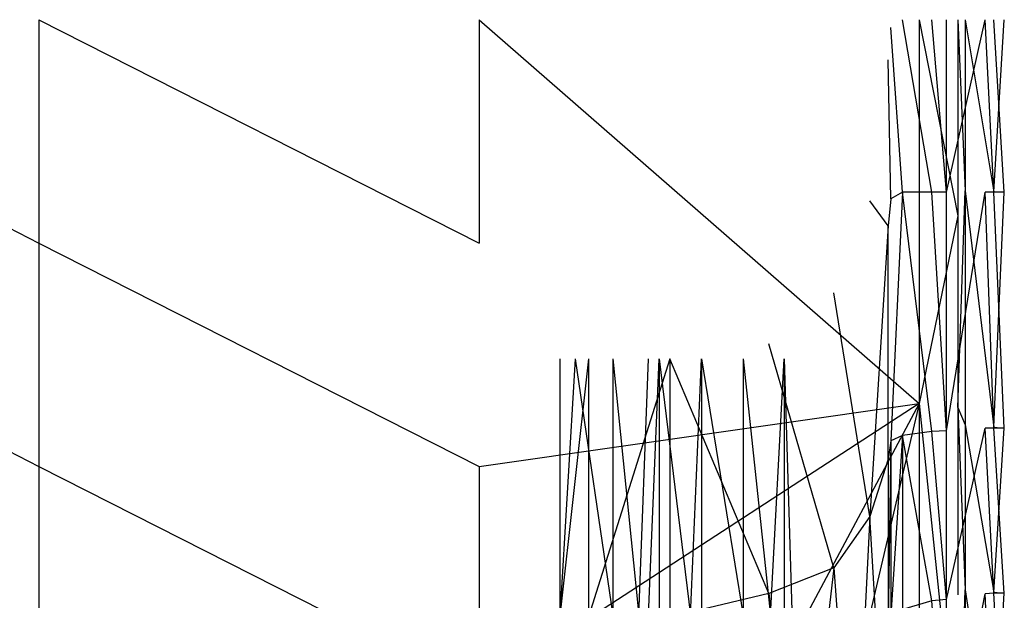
# Model space of a CAD drawing. Extents: x 0 to 0.37, y -0.725 to 0.
# Tile 21 of 21: x 0.181 to 0.37, y -0.111 to 0. Entities that reach past the tile are written whole.
import ezdxf

# ---------------------------------------------------------------- set-up
doc = ezdxf.new("R2010")
doc.units = 0
doc.layers.add('L0_HOMMAGE_666210_KERAMIK___REP', color=7, linetype='CONTINUOUS')

msp = doc.modelspace()

# ---------------------------------------------------------------- linework, layer by layer
at = {"layer": 'L0_HOMMAGE_666210_KERAMIK___REP', "color": 8}
for points, invisible_edges in [([(0.184917, -0.042823, 0.405), (0.100576, 0, 0.405), (0.100576, -0.042823, 0.405), (0.184917, -0.042823, 0.405)], 13), ([(0.100576, 0, 0.405), (0.184917, -0.042823, 0.405), (0.184917, 0, 0.405), (0.100576, 0, 0.405)], 14), ([(0.269258, -0.042823, 0.405), (0.184917, 0, 0.405), (0.184917, -0.042823, 0.405), (0.269258, -0.042823, 0.405)], 13), ([(0.184917, 0, 0.405), (0.269258, -0.042823, 0.405), (0.269258, 0, 0.405), (0.184917, 0, 0.405)], 14), ([(0.3536, -0.073597, 0.405), (0.269258, 0, 0.405), (0.269258, -0.042823, 0.405), (0.3536, -0.073597, 0.405)], 13), ([(0.269258, 0, 0.405), (0.3536, -0.073597, 0.405), (0.3536, 0, 0.405), (0.269258, 0, 0.405)], 14), ([(0.35043, -0.033092, 0.325086), (0.34819, -0.001513, 0.320595), (0.35043, 0, 0.325086), (0.35043, -0.033092, 0.325086)], 14), ([(0.35043, 0, 0.325086), (0.35606, -0.033092, 0.331278), (0.35043, -0.033092, 0.325086), (0.35043, 0, 0.325086)], 13), ([(0.35606, -0.033092, 0.331278), (0.35043, 0, 0.325086), (0.35606, 0, 0.331278), (0.35606, -0.033092, 0.331278)], 14), ([(0.361, -0.037611, 0.399788), (0.3536, 0, 0.405), (0.3536, -0.073597, 0.405), (0.361, -0.037611, 0.399788)], 13), ([(0.3536, 0, 0.405), (0.361, -0.037611, 0.399788), (0.361, 0, 0.399788), (0.3536, 0, 0.405)], 14), ([(0.35606, 0, 0.331278), (0.35885, -0.033092, 0.33826), (0.35606, -0.033092, 0.331278), (0.35606, 0, 0.331278)], 13), ([(0.35885, -0.033092, 0.33826), (0.35606, 0, 0.331278), (0.35885, 0, 0.33826), (0.35885, -0.033092, 0.33826)], 14), ([(0.36624, 0, 0.343802), (0.35885, -0.033092, 0.33826), (0.35885, 0, 0.33826), (0.36624, 0, 0.343802)], 13), ([(0.35885, -0.033092, 0.33826), (0.36624, 0, 0.343802), (0.36624, -0.033092, 0.343802), (0.35885, -0.033092, 0.33826)], 14), ([(0.36245, -0.032797, 0.390266), (0.361, 0, 0.399788), (0.361, -0.037611, 0.399788), (0.36245, -0.032797, 0.390266)], 13), ([(0.361, 0, 0.399788), (0.36245, -0.032797, 0.390266), (0.36245, 0, 0.390266), (0.361, 0, 0.399788)], 14), ([(0.36792, -0.03301, 0.388645), (0.36245, 0, 0.390266), (0.36245, -0.032797, 0.390266), (0.36792, -0.03301, 0.388645)], 13), ([(0.36245, 0, 0.390266), (0.36792, -0.03301, 0.388645), (0.36792, 0, 0.388645), (0.36245, 0, 0.390266)], 14), ([(0.36624, 0, 0.343802), (0.36791, -0.033092, 0.349704), (0.36624, -0.033092, 0.343802), (0.36624, 0, 0.343802)], 13), ([(0.36791, -0.033092, 0.349704), (0.36624, 0, 0.343802), (0.36791, 0, 0.349704), (0.36791, -0.033092, 0.349704)], 14), ([(0.36791, 0, 0.349704), (0.36992, -0.033089, 0.382253), (0.36791, -0.033092, 0.349704), (0.36791, 0, 0.349704)], 13), ([(0.36992, -0.033089, 0.382253), (0.36791, 0, 0.349704), (0.36992, 0, 0.382253), (0.36992, -0.033089, 0.382253)], 14), ([(0.36992, 0, 0.382253), (0.36792, -0.03301, 0.388645), (0.36992, -0.033089, 0.382253), (0.36992, 0, 0.382253)], 13), ([(0.36792, -0.03301, 0.388645), (0.36992, 0, 0.382253), (0.36792, 0, 0.388645), (0.36792, -0.03301, 0.388645)], 14), ([(0.34819, -0.034349, 0.320595), (0.34766, -0.007722, 0.316744), (0.34819, -0.001513, 0.320595), (0.34819, -0.034349, 0.320595)], 14), ([(0.34819, -0.001513, 0.320595), (0.35043, -0.033092, 0.325086), (0.34819, -0.034349, 0.320595), (0.34819, -0.001513, 0.320595)], 13), ([(0.34766, -0.039505, 0.316744), (0.34413, -0.034739, 0.297998), (0.34766, -0.007722, 0.316744), (0.34766, -0.039505, 0.316744)], 14), ([(0.34766, -0.007722, 0.316744), (0.34819, -0.034349, 0.320595), (0.34766, -0.039505, 0.316744), (0.34766, -0.007722, 0.316744)], 13), ([(0.35043, -0.079703, 0.325086), (0.34819, -0.080776, 0.320595), (0.35043, -0.033092, 0.325086), (0.35043, -0.079703, 0.325086)], 14), ([(0.35043, -0.033092, 0.325086), (0.34819, -0.080776, 0.320595), (0.34819, -0.034349, 0.320595), (0.35043, -0.033092, 0.325086)], 14), ([(0.35043, -0.033092, 0.325086), (0.35606, -0.078971, 0.331278), (0.35043, -0.079703, 0.325086), (0.35043, -0.033092, 0.325086)], 13), ([(0.35606, -0.078971, 0.331278), (0.35043, -0.033092, 0.325086), (0.35606, -0.033092, 0.331278), (0.35606, -0.078971, 0.331278)], 14), ([(0.35606, -0.033092, 0.331278), (0.35885, -0.07886, 0.33826), (0.35606, -0.078971, 0.331278), (0.35606, -0.033092, 0.331278)], 13), ([(0.35885, -0.07886, 0.33826), (0.35606, -0.033092, 0.331278), (0.35885, -0.033092, 0.33826), (0.35885, -0.07886, 0.33826)], 14), ([(0.36624, -0.033092, 0.343802), (0.35885, -0.07886, 0.33826), (0.35885, -0.033092, 0.33826), (0.36624, -0.033092, 0.343802)], 13), ([(0.35885, -0.07886, 0.33826), (0.36624, -0.033092, 0.343802), (0.36624, -0.078358, 0.343802), (0.35885, -0.07886, 0.33826)], 14), ([(0.36245, -0.032797, 0.390266), (0.361, -0.074365, 0.399788), (0.36245, -0.077689, 0.390266), (0.36245, -0.032797, 0.390266)], 13), ([(0.361, -0.074365, 0.399788), (0.36245, -0.032797, 0.390266), (0.361, -0.037611, 0.399788), (0.361, -0.074365, 0.399788)], 14), ([(0.36792, -0.078135, 0.388645), (0.36245, -0.032797, 0.390266), (0.36245, -0.077689, 0.390266), (0.36792, -0.078135, 0.388645)], 13), ([(0.36245, -0.032797, 0.390266), (0.36792, -0.078135, 0.388645), (0.36792, -0.03301, 0.388645), (0.36245, -0.032797, 0.390266)], 14), ([(0.36624, -0.033092, 0.343802), (0.36791, -0.078306, 0.349704), (0.36624, -0.078358, 0.343802), (0.36624, -0.033092, 0.343802)], 13), ([(0.36791, -0.078306, 0.349704), (0.36624, -0.033092, 0.343802), (0.36791, -0.033092, 0.349704), (0.36791, -0.078306, 0.349704)], 14), ([(0.36992, -0.078299, 0.382253), (0.36791, -0.033092, 0.349704), (0.36992, -0.033089, 0.382253), (0.36992, -0.078299, 0.382253)], 14), ([(0.36791, -0.033092, 0.349704), (0.36992, -0.078299, 0.382253), (0.36791, -0.078306, 0.349704), (0.36791, -0.033092, 0.349704)], 13), ([(0.36792, -0.078135, 0.388645), (0.36992, -0.033089, 0.382253), (0.36792, -0.03301, 0.388645), (0.36792, -0.078135, 0.388645)], 14), ([(0.36992, -0.033089, 0.382253), (0.36792, -0.078135, 0.388645), (0.36992, -0.078299, 0.382253), (0.36992, -0.033089, 0.382253)], 13), ([(0.34413, -0.095296, 0.297998), (0.33727, -0.052389, 0.275142), (0.34413, -0.034739, 0.297998), (0.34413, -0.095296, 0.297998)], 14), ([(0.34413, -0.034739, 0.297998), (0.34766, -0.039505, 0.316744), (0.34413, -0.095296, 0.297998), (0.34413, -0.034739, 0.297998)], 13), ([(0.34819, -0.080776, 0.320595), (0.34766, -0.084257, 0.316744), (0.34819, -0.034349, 0.320595), (0.34819, -0.080776, 0.320595)], 14), ([(0.34766, -0.084257, 0.316744), (0.34766, -0.039505, 0.316744), (0.34819, -0.034349, 0.320595), (0.34766, -0.084257, 0.316744)], 14), ([(0.361, -0.110257, 0.399788), (0.361, -0.037611, 0.399788), (0.3536, -0.073597, 0.405), (0.361, -0.110257, 0.399788)], 13), ([(0.361, -0.037611, 0.399788), (0.361, -0.110257, 0.399788), (0.361, -0.074365, 0.399788), (0.361, -0.037611, 0.399788)], 14), ([(0.34766, -0.039505, 0.316744), (0.34766, -0.084257, 0.316744), (0.34413, -0.095296, 0.297998), (0.34766, -0.039505, 0.316744)], 13), ([(0.184917, -0.085648, 0.405), (0.100576, -0.042823, 0.405), (0.100576, -0.085648, 0.405), (0.184917, -0.085648, 0.405)], 13), ([(0.100576, -0.042823, 0.405), (0.184917, -0.085648, 0.405), (0.184917, -0.042823, 0.405), (0.100576, -0.042823, 0.405)], 14), ([(0.269258, -0.085648, 0.405), (0.184917, -0.042823, 0.405), (0.184917, -0.085648, 0.405), (0.269258, -0.085648, 0.405)], 13), ([(0.184917, -0.042823, 0.405), (0.269258, -0.085648, 0.405), (0.269258, -0.042823, 0.405), (0.184917, -0.042823, 0.405)], 14), ([(0.269258, -0.085648, 0.405), (0.3536, -0.073597, 0.405), (0.269258, -0.042823, 0.405), (0.269258, -0.085648, 0.405)], 14), ([(0.33728, -0.105096, 0.275142), (0.32481, -0.062161, 0.246863), (0.33727, -0.052389, 0.275142), (0.33728, -0.105096, 0.275142)], 14), ([(0.33727, -0.052389, 0.275142), (0.34413, -0.095296, 0.297998), (0.33728, -0.105096, 0.275142), (0.33727, -0.052389, 0.275142)], 13), ([(0.32481, -0.110046, 0.246863), (0.30581, -0.065048, 0.220685), (0.32481, -0.062161, 0.246863), (0.32481, -0.110046, 0.246863)], 14), ([(0.32481, -0.062161, 0.246863), (0.33728, -0.105096, 0.275142), (0.32481, -0.110046, 0.246863), (0.32481, -0.062161, 0.246863)], 13), ([(0.28473, -0.114374, 0.181374), (0.29024, -0.065048, 0.204991), (0.29024, -0.114474, 0.204991), (0.28473, -0.114374, 0.181374)], 13), ([(0.29024, -0.065048, 0.204991), (0.28473, -0.114374, 0.181374), (0.28473, -0.065048, 0.181374), (0.29024, -0.065048, 0.204991)], 14), ([(0.29492, -0.114253, 0.049117), (0.28767, -0.065048, 0.116154), (0.28473, -0.114374, 0.181374), (0.29492, -0.114253, 0.049117)], 13), ([(0.28473, -0.065048, 0.181374), (0.28473, -0.114374, 0.181374), (0.28767, -0.065048, 0.116154), (0.28473, -0.065048, 0.181374)], 14), ([(0.28767, -0.065048, 0.116154), (0.29492, -0.114253, 0.049117), (0.29492, -0.065048, 0.049117), (0.28767, -0.065048, 0.116154)], 14), ([(0.29024, -0.114474, 0.204991), (0.30581, -0.065048, 0.220685), (0.30581, -0.114585, 0.220685), (0.29024, -0.114474, 0.204991)], 13), ([(0.30581, -0.065048, 0.220685), (0.29024, -0.114474, 0.204991), (0.29024, -0.065048, 0.204991), (0.30581, -0.065048, 0.220685)], 14), ([(0.2999, -0.114253, 0.045144), (0.29492, -0.065048, 0.049117), (0.29492, -0.114253, 0.049117), (0.2999, -0.114253, 0.045144)], 13), ([(0.29492, -0.065048, 0.049117), (0.2999, -0.114253, 0.045144), (0.2999, -0.065048, 0.045144), (0.29492, -0.065048, 0.049117)], 14), ([(0.30174, -0.065048, 0.04031), (0.2999, -0.114253, 0.045144), (0.30174, -0.114253, 0.04031), (0.30174, -0.065048, 0.04031)], 13), ([(0.2999, -0.114253, 0.045144), (0.30174, -0.065048, 0.04031), (0.2999, -0.065048, 0.045144), (0.2999, -0.114253, 0.045144)], 14), ([(0.30375, -0.065048, 0.031609), (0.30174, -0.114253, 0.04031), (0.30375, -0.114253, 0.031609), (0.30375, -0.065048, 0.031609)], 13), ([(0.30174, -0.114253, 0.04031), (0.30375, -0.065048, 0.031609), (0.30174, -0.065048, 0.04031), (0.30174, -0.114253, 0.04031)], 14), ([(0.30979, -0.114253, 0.029114), (0.30375, -0.065048, 0.031609), (0.30375, -0.114253, 0.031609), (0.30979, -0.114253, 0.029114)], 13), ([(0.30375, -0.065048, 0.031609), (0.30979, -0.114253, 0.029114), (0.30979, -0.065048, 0.029114), (0.30375, -0.065048, 0.031609)], 14), ([(0.30581, -0.065048, 0.220685), (0.32481, -0.110046, 0.246863), (0.30581, -0.114585, 0.220685), (0.30581, -0.065048, 0.220685)], 13), ([(0.3119, -0.065048, 0.026031), (0.30979, -0.114253, 0.029114), (0.3119, -0.114253, 0.026031), (0.3119, -0.065048, 0.026031)], 13), ([(0.30979, -0.114253, 0.029114), (0.3119, -0.065048, 0.026031), (0.30979, -0.065048, 0.029114), (0.30979, -0.114253, 0.029114)], 14), ([(0.31989, -0.114253, 0.022899), (0.3119, -0.065048, 0.026031), (0.3119, -0.114253, 0.026031), (0.31989, -0.114253, 0.022899)], 13), ([(0.3119, -0.065048, 0.026031), (0.31989, -0.114253, 0.022899), (0.31989, -0.065048, 0.022899), (0.3119, -0.065048, 0.026031)], 14), ([(0.32508, -0.114253, 0.019263), (0.31989, -0.065048, 0.022899), (0.31989, -0.114253, 0.022899), (0.32508, -0.114253, 0.019263)], 13), ([(0.31989, -0.065048, 0.022899), (0.32508, -0.114253, 0.019263), (0.32508, -0.065048, 0.019263), (0.31989, -0.065048, 0.022899)], 14), ([(0.32774, -0.065048, 0.011629), (0.32508, -0.114253, 0.019263), (0.32774, -0.114253, 0.011629), (0.32774, -0.065048, 0.011629)], 13), ([(0.32508, -0.114253, 0.019263), (0.32774, -0.065048, 0.011629), (0.32508, -0.065048, 0.019263), (0.32508, -0.114253, 0.019263)], 14), ([(0.32918, -0.113279), (0.32774, -0.065048, 0.011629), (0.32774, -0.114253, 0.011629), (0.32918, -0.113279)], 13), ([(0.32774, -0.065048, 0.011629), (0.32918, -0.113279), (0.32918, -0.065048), (0.32774, -0.065048, 0.011629)], 14), ([(0.3536, -0.073597, 0.405), (0.269258, -0.085648, 0.405), (0.269258, -0.128471, 0.405), (0.3536, -0.073597, 0.405)], 13), ([(0.3536, -0.073597, 0.405), (0.269258, -0.128471, 0.405), (0.30968, -0.155853, 0.405), (0.3536, -0.073597, 0.405)], 14), ([(0.33435, -0.155853, 0.405), (0.3536, -0.073597, 0.405), (0.30968, -0.155853, 0.405), (0.33435, -0.155853, 0.405)], 13), ([(0.3536, -0.073597, 0.405), (0.33435, -0.155853, 0.405), (0.3536, -0.1453, 0.405), (0.3536, -0.073597, 0.405)], 14), ([(0.361, -0.1453, 0.399788), (0.3536, -0.073597, 0.405), (0.3536, -0.1453, 0.405), (0.361, -0.1453, 0.399788)], 13), ([(0.3536, -0.073597, 0.405), (0.361, -0.1453, 0.399788), (0.361, -0.110257, 0.399788), (0.3536, -0.073597, 0.405)], 14), ([(0.36245, -0.109303, 0.390266), (0.361, -0.074365, 0.399788), (0.361, -0.110257, 0.399788), (0.36245, -0.109303, 0.390266)], 13), ([(0.361, -0.074365, 0.399788), (0.36245, -0.109303, 0.390266), (0.36245, -0.077689, 0.390266), (0.361, -0.074365, 0.399788)], 14), ([(0.35606, -0.111462, 0.331278), (0.35043, -0.079703, 0.325086), (0.35606, -0.078971, 0.331278), (0.35606, -0.111462, 0.331278)], 14), ([(0.35885, -0.111211, 0.33826), (0.35606, -0.078971, 0.331278), (0.35885, -0.07886, 0.33826), (0.35885, -0.111211, 0.33826)], 14), ([(0.35606, -0.078971, 0.331278), (0.35885, -0.111211, 0.33826), (0.35606, -0.111462, 0.331278), (0.35606, -0.078971, 0.331278)], 13), ([(0.36624, -0.078358, 0.343802), (0.35885, -0.111211, 0.33826), (0.35885, -0.07886, 0.33826), (0.36624, -0.078358, 0.343802)], 13), ([(0.35885, -0.111211, 0.33826), (0.36624, -0.078358, 0.343802), (0.36624, -0.110076, 0.343802), (0.35885, -0.111211, 0.33826)], 14), ([(0.36792, -0.109775, 0.388645), (0.36245, -0.077689, 0.390266), (0.36245, -0.109303, 0.390266), (0.36792, -0.109775, 0.388645)], 13), ([(0.36245, -0.077689, 0.390266), (0.36792, -0.109775, 0.388645), (0.36792, -0.078135, 0.388645), (0.36245, -0.077689, 0.390266)], 14), ([(0.36791, -0.109956, 0.349704), (0.36624, -0.078358, 0.343802), (0.36791, -0.078306, 0.349704), (0.36791, -0.109956, 0.349704)], 14), ([(0.36624, -0.078358, 0.343802), (0.36791, -0.109956, 0.349704), (0.36624, -0.110076, 0.343802), (0.36624, -0.078358, 0.343802)], 13), ([(0.36992, -0.109946, 0.382253), (0.36791, -0.078306, 0.349704), (0.36992, -0.078299, 0.382253), (0.36992, -0.109946, 0.382253)], 14), ([(0.36791, -0.078306, 0.349704), (0.36992, -0.109946, 0.382253), (0.36791, -0.109956, 0.349704), (0.36791, -0.078306, 0.349704)], 13), ([(0.36792, -0.109775, 0.388645), (0.36992, -0.078299, 0.382253), (0.36792, -0.078135, 0.388645), (0.36792, -0.109775, 0.388645)], 14), ([(0.36992, -0.078299, 0.382253), (0.36792, -0.109775, 0.388645), (0.36992, -0.109946, 0.382253), (0.36992, -0.078299, 0.382253)], 13), ([(0.34766, -0.084257, 0.316744), (0.34819, -0.080776, 0.320595), (0.34766, -0.116342, 0.316744), (0.34766, -0.084257, 0.316744)], 13), ([(0.34819, -0.080776, 0.320595), (0.34819, -0.114153, 0.320595), (0.34766, -0.116342, 0.316744), (0.34819, -0.080776, 0.320595)], 14), ([(0.34819, -0.080776, 0.320595), (0.35043, -0.079703, 0.325086), (0.34819, -0.114153, 0.320595), (0.34819, -0.080776, 0.320595)], 13), ([(0.35043, -0.079703, 0.325086), (0.35043, -0.113119, 0.325086), (0.34819, -0.114153, 0.320595), (0.35043, -0.079703, 0.325086)], 14), ([(0.35043, -0.079703, 0.325086), (0.35606, -0.111462, 0.331278), (0.35043, -0.113119, 0.325086), (0.35043, -0.079703, 0.325086)], 13), ([(0.34766, -0.084257, 0.316744), (0.34766, -0.116342, 0.316744), (0.34413, -0.095296, 0.297998), (0.34766, -0.084257, 0.316744)], 14), ([(0.184917, -0.128471, 0.405), (0.100576, -0.085648, 0.405), (0.100576, -0.128471, 0.405), (0.184917, -0.128471, 0.405)], 13), ([(0.100576, -0.085648, 0.405), (0.184917, -0.128471, 0.405), (0.184917, -0.085648, 0.405), (0.100576, -0.085648, 0.405)], 14), ([(0.269258, -0.128471, 0.405), (0.184917, -0.085648, 0.405), (0.184917, -0.128471, 0.405), (0.269258, -0.128471, 0.405)], 13), ([(0.184917, -0.085648, 0.405), (0.269258, -0.128471, 0.405), (0.269258, -0.085648, 0.405), (0.184917, -0.085648, 0.405)], 14), ([(0.34413, -0.095296, 0.297998), (0.34102, -0.157911, 0.286535), (0.33728, -0.105096, 0.275142), (0.34413, -0.095296, 0.297998)], 14), ([(0.34413, -0.095296, 0.297998), (0.34766, -0.152921, 0.316744), (0.34102, -0.157911, 0.286535), (0.34413, -0.095296, 0.297998)], 13), ([(0.34766, -0.152921, 0.316744), (0.34413, -0.095296, 0.297998), (0.34766, -0.116342, 0.316744), (0.34766, -0.152921, 0.316744)], 14), ([(0.33728, -0.105096, 0.275142), (0.3309, -0.16025, 0.259157), (0.32481, -0.110046, 0.246863), (0.33728, -0.105096, 0.275142)], 14), ([(0.33728, -0.105096, 0.275142), (0.34102, -0.157911, 0.286535), (0.3309, -0.16025, 0.259157), (0.33728, -0.105096, 0.275142)], 14), ([(0.36245, -0.109303, 0.390266), (0.361, -0.1453, 0.399788), (0.36245, -0.1453, 0.390266), (0.36245, -0.109303, 0.390266)], 13), ([(0.361, -0.1453, 0.399788), (0.36245, -0.109303, 0.390266), (0.361, -0.110257, 0.399788), (0.361, -0.1453, 0.399788)], 14), ([(0.36792, -0.145792, 0.388645), (0.36245, -0.109303, 0.390266), (0.36245, -0.1453, 0.390266), (0.36792, -0.145792, 0.388645)], 13), ([(0.36245, -0.109303, 0.390266), (0.36792, -0.145792, 0.388645), (0.36792, -0.109775, 0.388645), (0.36245, -0.109303, 0.390266)], 14), ([(0.31768, -0.161325, 0.23528), (0.30581, -0.114585, 0.220685), (0.32481, -0.110046, 0.246863), (0.31768, -0.161325, 0.23528)], 14), ([(0.32481, -0.110046, 0.246863), (0.3309, -0.16025, 0.259157), (0.31768, -0.161325, 0.23528), (0.32481, -0.110046, 0.246863)], 14), ([(0.35885, -0.148021, 0.33826), (0.35606, -0.111462, 0.331278), (0.35885, -0.111211, 0.33826), (0.35885, -0.148021, 0.33826)], 14), ([(0.36624, -0.110076, 0.343802), (0.35885, -0.148021, 0.33826), (0.35885, -0.111211, 0.33826), (0.36624, -0.110076, 0.343802)], 13), ([(0.35885, -0.148021, 0.33826), (0.36624, -0.110076, 0.343802), (0.36624, -0.146173, 0.343802), (0.35885, -0.148021, 0.33826)], 14), ([(0.36791, -0.145982, 0.349704), (0.36624, -0.110076, 0.343802), (0.36791, -0.109956, 0.349704), (0.36791, -0.145982, 0.349704)], 14), ([(0.36624, -0.110076, 0.343802), (0.36791, -0.145982, 0.349704), (0.36624, -0.146173, 0.343802), (0.36624, -0.110076, 0.343802)], 13), ([(0.36992, -0.145972, 0.382253), (0.36791, -0.109956, 0.349704), (0.36992, -0.109946, 0.382253), (0.36992, -0.145972, 0.382253)], 14), ([(0.36791, -0.109956, 0.349704), (0.36992, -0.145972, 0.382253), (0.36791, -0.145982, 0.349704), (0.36791, -0.109956, 0.349704)], 13), ([(0.36792, -0.145792, 0.388645), (0.36992, -0.109946, 0.382253), (0.36792, -0.109775, 0.388645), (0.36792, -0.145792, 0.388645)], 14), ([(0.36992, -0.109946, 0.382253), (0.36792, -0.145792, 0.388645), (0.36992, -0.145972, 0.382253), (0.36992, -0.109946, 0.382253)], 13)]:
    msp.add_3dface(points, dxfattribs=dict(at, invisible_edges=invisible_edges))

doc.saveas('drawing.dxf')
